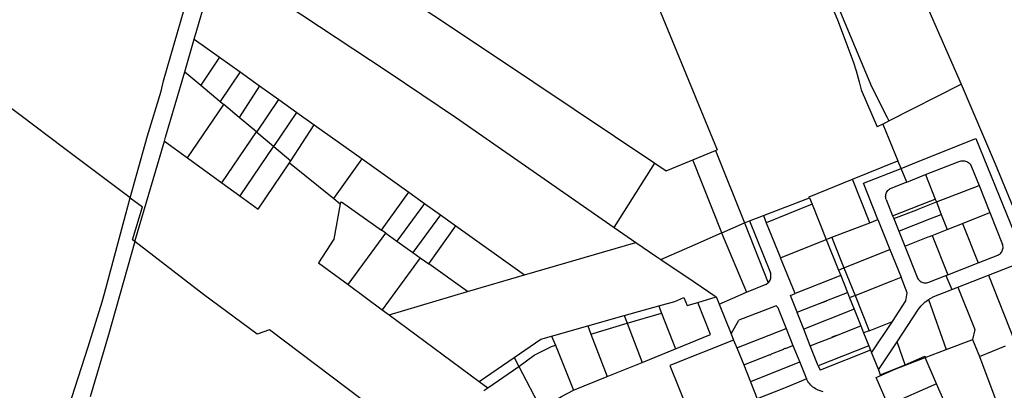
# Model space of a CAD drawing. Header units: inches. Extents: x 210911 to 224988, y 571697 to 586201.
# Tile 179 of 256: x 212276 to 212876, y 579836 to 580062. Entities that reach past the tile are written whole.
import ezdxf

# ---------------------------------------------------------------- set-up
doc = ezdxf.new("R2010")
doc.units = ezdxf.units.IN
doc.header["$MEASUREMENT"] = 0

msp = doc.modelspace()

# ---------------------------------------------------------------- linework, layer by layer
for points in [[(212659.849, 580334.687), (212662.431, 580329.813), (212678.336, 580292.491), (212701.245, 580236.125), (212774.121, 580061.617), (212783.587, 580036.291), (212785.343, 580030.66), (212787.16, 580023.878), (212788.371, 580019.095), (212798.307, 579996.383)], [(212573.683, 580294.905), (212647.256, 580112.386), (212700.75, 579982.408)], [(212790.842, 580161.461), (212796.774, 580147.776), (212815.943, 580098.971), (212849.34, 580022.522)], [(212395.868, 580151.301), (212414.935, 580139.429), (212496.354, 580085.422), (212538.771, 580057.2), (212589.041, 580023.696), (212662.645, 579974.22)], [(212746.038, 580137.65), (212794.833, 580020.997), (212804.385, 580002.058), (212805.412, 580000.022)], [(212382.103, 580049.858), (212383.749, 580055.458), (212391.908, 580084.081), (212394.626, 580097.087), (212394.956, 580099.568)], [(212394.956, 580099.568), (212500.34, 580029.96), (212541.213, 580002.323), (212637.959, 579935.13)], [(212343.122, 579953.197), (212346.949, 579966.887), (212353.695, 579991.044), (212361.934, 580018.238), (212363.295, 580024.403), (212382.667, 580091.292)], [(212343.122, 579953.197), (212303.181, 579982.943), (212211.708, 580052.077)], [(212376.257, 580029.965), (212382.103, 580049.858)], [(212382.103, 580049.858), (212397.512, 580038.859)], [(212397.512, 580038.859), (212386, 580021.816)], [(212397.512, 580038.859), (212410.093, 580029.879)], [(212363.865, 579987.803), (212364.548, 579990.117), (212376.257, 580029.965)], [(212376.257, 580029.965), (212386, 580021.816)], [(212410.093, 580029.879), (212397.912, 580011.854)], [(212410.093, 580029.879), (212421.869, 580021.472)], [(212386, 580021.816), (212397.912, 580011.854)], [(212421.869, 580021.472), (212409.479, 580002.18)], [(212421.869, 580021.472), (212433.603, 580013.097)], [(212805.412, 580000.022), (212849.34, 580022.522)], [(212849.34, 580022.522), (212870.173, 579973.809), (212910.122, 579876.734)], [(212420.159, 579993.208), (212433.603, 580013.097)], [(212433.603, 580013.097), (212444.657, 580005.207)], [(212377.971, 579977.52), (212400.01, 580010.1)], [(212397.912, 580011.854), (212400.01, 580010.1)], [(212409.479, 580002.18), (212400.01, 580010.1)], [(212419.967, 579993.409), (212409.5, 580002.163), (212409.479, 580002.18)], [(212430.634, 579984.449), (212444.657, 580005.207)], [(212444.657, 580005.207), (212455.095, 579997.757)], [(212440.976, 579975.805), (212455.095, 579997.757)], [(212455.095, 579997.757), (212484.316, 579976.899)], [(212801.623, 579998.082), (212798.307, 579996.383)], [(212801.623, 579998.082), (212805.412, 580000.022)], [(212801.623, 579998.082), (212810.84, 579975.779)], [(212398.898, 579962.265), (212419.967, 579993.409)], [(212419.967, 579993.409), (212420.159, 579993.208)], [(212420.159, 579993.208), (212430.311, 579984.717)], [(212812.798, 579971.123), (212823.217, 579975.264), (212858.377, 579989.301), (212872.656, 579954.39), (212888.524, 579914.886)], [(212345.776, 579926.472), (212363.865, 579987.803)], [(212363.865, 579987.803), (212377.971, 579977.52)], [(212430.311, 579984.717), (212409.771, 579954.317)], [(212430.311, 579984.717), (212430.634, 579984.449)], [(212430.634, 579984.449), (212440.976, 579975.805)], [(212699.685, 579981.969), (212700.75, 579982.408)], [(212377.971, 579977.52), (212398.898, 579962.265)], [(212467.104, 579952.682), (212484.316, 579976.899)], [(212484.316, 579976.899), (212512.746, 579956.606)], [(212685.855, 579976.271), (212699.685, 579981.969)], [(212699.685, 579981.969), (212717.341, 579937.85)], [(212409.771, 579954.317), (212420.944, 579946.194), (212440.178, 579974.565)], [(212440.178, 579974.565), (212440.976, 579975.805)], [(212440.178, 579974.565), (212467.104, 579952.682)], [(212637.959, 579935.13), (212662.645, 579974.22)], [(212662.645, 579974.22), (212669.594, 579969.549)], [(212669.594, 579969.549), (212684.835, 579975.851), (212685.855, 579976.271)], [(212703.637, 579931.862), (212685.855, 579976.271)], [(212783.173, 579964.607), (212810.84, 579975.779)], [(212798.685, 579940.003), (212789.971, 579962.051), (212812.798, 579971.123)], [(212812.798, 579971.123), (212810.84, 579975.779)], [(212816.272, 579962.798), (212812.798, 579971.123)], [(212827.744, 579967.295), (212847.637, 579975.077)], [(212847.637, 579975.077), (212848.227, 579975.363), (212848.846, 579975.58), (212849.486, 579975.725), (212850.138, 579975.796), (212850.793, 579975.792), (212851.445, 579975.712), (212852.082, 579975.559), (212852.698, 579975.334), (212853.284, 579975.04), (212853.833, 579974.681), (212854.337, 579974.261), (212854.79, 579973.786), (212855.186, 579973.263), (212855.519, 579972.698), (212855.785, 579972.099)], [(212855.785, 579972.099), (212860.291, 579960.748)], [(212756.755, 579953.836), (212783.173, 579964.607)], [(212793.826, 579938), (212783.173, 579964.607)], [(212816.272, 579962.798), (212827.744, 579967.295)], [(212827.744, 579967.295), (212833.629, 579952.4)], [(212398.898, 579962.265), (212409.771, 579954.317)], [(212803.705, 579952.063), (212803.526, 579952.685), (212803.419, 579953.323), (212803.387, 579953.97), (212803.43, 579954.616), (212803.546, 579955.252), (212803.735, 579955.871), (212803.995, 579956.464), (212804.32, 579957.023), (212804.709, 579957.541), (212805.154, 579958.011), (212805.65, 579958.427), (212806.191, 579958.782), (212806.769, 579959.073)], [(212806.769, 579959.073), (212815.47, 579962.483), (212816.272, 579962.798)], [(212834.331, 579950.623), (212860.291, 579960.748)], [(212860.291, 579960.748), (212866.907, 579944.134)], [(212299.499, 579806.349), (212301.481, 579812.517), (212317.503, 579862.387), (212322.097, 579877.32), (212325.874, 579889.72), (212327.415, 579894.917), (212340.253, 579942.562), (212343.122, 579953.197)], [(212343.122, 579953.197), (212350.548, 579947.667)], [(212467.104, 579952.682), (212470.992, 579949.522)], [(212496.228, 579933.364), (212512.746, 579956.606)], [(212512.746, 579956.606), (212522.477, 579949.66)], [(212728.874, 579942.286), (212757.039, 579953.119)], [(212757.039, 579953.119), (212756.755, 579953.836)], [(212757.039, 579953.119), (212758.544, 579949.337)], [(212807.642, 579942.234), (212818.997, 579946.676), (212824.565, 579948.854), (212833.629, 579952.4)], [(212833.629, 579952.4), (212834.331, 579950.623)], [(212345.776, 579926.472), (212344.442, 579927.495), (212350.548, 579947.667)], [(212470.992, 579949.522), (212467.184, 579927.918), (212457.8, 579913.509)], [(212470.992, 579949.522), (212471.861, 579950.745), (212496.228, 579933.364)], [(212522.477, 579949.66), (212505.591, 579926.693)], [(212522.477, 579949.66), (212532.042, 579942.832)], [(212758.544, 579949.337), (212730.661, 579937.909)], [(212758.544, 579949.337), (212767.223, 579927.847)], [(212803.705, 579952.063), (212807.642, 579942.234)], [(212823.169, 579946.27), (212834.331, 579950.623)], [(212834.331, 579950.623), (212837.305, 579943.095)], [(212532.042, 579942.832), (212515.177, 579919.867)], [(212532.042, 579942.832), (212541.453, 579936.115)], [(212720.458, 579939.049), (212728.874, 579942.286)], [(212728.874, 579942.286), (212730.661, 579937.909)], [(212807.642, 579942.234), (212808.342, 579940.487)], [(212808.342, 579940.487), (212822.323, 579945.94), (212823.169, 579946.27)], [(212808.342, 579940.487), (212811.354, 579932.915)], [(212811.354, 579932.915), (212815.963, 579934.723), (212826.296, 579938.776), (212827.713, 579939.332), (212837.305, 579943.095)], [(212837.305, 579943.095), (212840.918, 579933.95)], [(212850.203, 579937.594), (212866.907, 579944.134)], [(212866.907, 579944.134), (212874.651, 579924.628)], [(212524.942, 579912.884), (212541.453, 579936.115)], [(212541.453, 579936.115), (212583.301, 579906.245)], [(212637.959, 579935.13), (212651.252, 579925.897)], [(212703.637, 579931.862), (212717.341, 579937.85)], [(212717.341, 579937.85), (212720.458, 579939.049)], [(212717.341, 579937.85), (212731.818, 579901.331)], [(212720.458, 579939.049), (212733.156, 579907.403)], [(212730.661, 579937.909), (212739.328, 579916.675)], [(212770.498, 579929.096), (212793.826, 579938)], [(212793.826, 579938), (212798.685, 579940.003)], [(212798.685, 579940.003), (212806.004, 579921.608)], [(212840.918, 579933.95), (212850.203, 579937.594)], [(212850.203, 579937.594), (212859.764, 579913.47)], [(212475.774, 579900.299), (212498.752, 579931.564)], [(212498.752, 579931.564), (212496.228, 579933.364)], [(212498.752, 579931.564), (212505.591, 579926.693)], [(212687.247, 579924.7), (212703.415, 579931.765)], [(212703.415, 579931.765), (212703.637, 579931.862)], [(212703.415, 579931.765), (212718.5, 579895.615)], [(212767.223, 579927.847), (212770.498, 579929.096)], [(212770.498, 579929.096), (212771.2, 579927.351)], [(212811.354, 579932.915), (212815.002, 579923.746)], [(212815.002, 579923.746), (212829.209, 579929.322), (212830.096, 579929.67)], [(212830.096, 579929.67), (212831.67, 579930.288)], [(212831.67, 579930.288), (212840.918, 579933.95)], [(212831.67, 579930.288), (212841.2, 579906.158)], [(212345.776, 579926.472), (212329.93, 579869.561), (212318.558, 579831.811)], [(212485.337, 579829.364), (212484.467, 579830.021), (212427.865, 579872.598), (212420.319, 579870.082), (212387.806, 579894.219), (212345.776, 579926.472)], [(212505.591, 579926.693), (212515.177, 579919.867)], [(212583.301, 579906.245), (212651.252, 579925.897)], [(212651.252, 579925.897), (212664.054, 579917.218), (212666.432, 579915.606)], [(212666.432, 579915.606), (212687.247, 579924.7)], [(212739.328, 579916.675), (212767.223, 579927.847)], [(212767.223, 579927.847), (212774.7, 579909.093)], [(212771.2, 579927.351), (212777.991, 579910.409)], [(212815.002, 579923.746), (212822.585, 579904.734)], [(212871.827, 579918.214), (212872.392, 579918.513), (212872.916, 579918.878), (212873.392, 579919.305), (212873.812, 579919.785), (212874.171, 579920.314), (212874.464, 579920.882), (212874.685, 579921.481), (212874.832, 579922.103), (212874.903, 579922.738), (212874.896, 579923.376), (212874.812, 579924.01), (212874.651, 579924.628)], [(212519.83, 579916.558), (212496.633, 579884.968)], [(212515.177, 579919.867), (212519.83, 579916.558)], [(212519.83, 579916.558), (212524.942, 579912.884)], [(212748.215, 579894.759), (212739.328, 579916.675)], [(212777.991, 579910.409), (212806.004, 579921.608)], [(212806.004, 579921.608), (212812.741, 579904.717)], [(212859.764, 579913.47), (212871.827, 579918.214)], [(212457.8, 579913.509), (212475.774, 579900.299)], [(212548.596, 579896.012), (212524.942, 579912.884)], [(212666.432, 579915.606), (212686.667, 579901.89), (212700.119, 579892.771)], [(212774.7, 579909.093), (212777.991, 579910.409)], [(212777.991, 579910.409), (212784.729, 579893.574)], [(212841.2, 579906.158), (212859.764, 579913.47)], [(212866.054, 579906.052), (212884.678, 579913.374)], [(212548.596, 579896.012), (212583.301, 579906.245)], [(212731.818, 579901.331), (212732.259, 579901.818), (212732.642, 579902.353), (212732.96, 579902.928), (212733.21, 579903.536), (212733.388, 579904.168), (212733.492, 579904.817), (212733.521, 579905.474), (212733.474, 579906.13), (212733.352, 579906.776), (212733.156, 579907.403)], [(212776.048, 579905.711), (212748.215, 579894.759)], [(212774.7, 579909.093), (212776.048, 579905.711)], [(212776.048, 579905.711), (212780.118, 579895.502)], [(212784.729, 579893.574), (212806.686, 579902.281), (212812.741, 579904.717)], [(212807.495, 579877.833), (212815.694, 579890.355), (212816.525, 579895.314), (212812.741, 579904.717)], [(212822.585, 579904.734), (212822.845, 579904.171), (212823.166, 579903.64), (212823.545, 579903.149), (212823.977, 579902.704), (212824.456, 579902.31), (212824.977, 579901.973), (212825.532, 579901.696), (212826.115, 579901.484), (212826.718, 579901.338), (212827.333, 579901.262), (212827.954, 579901.255), (212828.571, 579901.318), (212829.177, 579901.45), (212829.764, 579901.65)], [(212829.764, 579901.65), (212839.143, 579905.346), (212840.091, 579905.72)], [(212840.091, 579905.72), (212841.2, 579906.158)], [(212840.091, 579905.72), (212843.638, 579897.218)], [(212847.436, 579898.713), (212866.054, 579906.052)], [(212866.054, 579906.052), (212882.114, 579865.283)], [(212475.774, 579900.299), (212496.633, 579884.968)], [(212718.5, 579895.615), (212730.675, 579900.462), (212731.274, 579900.86), (212731.818, 579901.331)], [(212843.638, 579897.218), (212847.436, 579898.713)], [(212847.436, 579898.713), (212857.724, 579872.833), (212856.345, 579866.771)], [(212500.788, 579881.915), (212548.596, 579896.012)], [(212665.14, 579887.251), (212674.993, 579890.021), (212680.311, 579892.453), (212682.397, 579887.507)], [(212688.876, 579889.432), (212700.119, 579892.771)], [(212700.119, 579892.771), (212701.283, 579889.896), (212701.888, 579888.4)], [(212701.888, 579888.4), (212718.5, 579895.615)], [(212749.446, 579883.423), (212745.411, 579893.66), (212748.215, 579894.759)], [(212767.507, 579890.535), (212780.118, 579895.502)], [(212780.118, 579895.502), (212781.411, 579892.259)], [(212784.729, 579893.574), (212781.411, 579892.259)], [(212784.729, 579893.574), (212793.337, 579872.168)], [(212829.531, 579891.125), (212832.706, 579892.917), (212842.668, 579896.836), (212843.638, 579897.218)], [(212644.102, 579881.338), (212665.14, 579887.251)], [(212665.14, 579887.251), (212665.858, 579885.395), (212666.83, 579882.884)], [(212675.269, 579861.078), (212696.557, 579869.834), (212688.876, 579889.432)], [(212682.397, 579887.507), (212688.876, 579889.432)], [(212701.888, 579888.4), (212709.237, 579870.239)], [(212736.68, 579887.329), (212713.891, 579878.514)], [(212736.68, 579887.329), (212737.163, 579886.828), (212737.586, 579886.277)], [(212749.446, 579883.423), (212762.495, 579888.561)], [(212762.495, 579888.561), (212767.507, 579890.535)], [(212762.495, 579888.561), (212762.535, 579888.46), (212767.546, 579890.433), (212767.507, 579890.535)], [(212781.411, 579892.259), (212781.454, 579892.152)], [(212781.454, 579892.152), (212784.195, 579885.276)], [(212823.438, 579885.375), (212824.162, 579886.338), (212824.939, 579887.258), (212825.767, 579888.133), (212826.643, 579888.96), (212827.564, 579889.736), (212828.528, 579890.458), (212829.531, 579891.125)], [(212829.531, 579891.125), (212840.323, 579860.654)], [(212496.633, 579884.968), (212500.788, 579881.915)], [(212500.788, 579881.915), (212555.737, 579841.29)], [(212621.832, 579875.079), (212644.102, 579881.338)], [(212644.102, 579881.338), (212645.897, 579876.667)], [(212645.897, 579876.667), (212666.83, 579882.884)], [(212666.83, 579882.884), (212675.269, 579861.078)], [(212737.586, 579886.277), (212737.903, 579885.753), (212738.167, 579885.201), (212738.374, 579884.625)], [(212738.374, 579884.625), (212742.769, 579873.548)], [(212749.486, 579883.321), (212749.446, 579883.423)], [(212753.47, 579873.179), (212749.486, 579883.321)], [(212784.195, 579885.276), (212753.47, 579873.179)], [(212784.195, 579885.276), (212788.275, 579875.044)], [(212810.359, 579865.438), (212823.438, 579885.375)], [(212599.853, 579868.902), (212621.832, 579875.079)], [(212621.832, 579875.079), (212623.741, 579870.086)], [(212623.741, 579870.086), (212645.897, 579876.667)], [(212645.897, 579876.667), (212655.058, 579852.814)], [(212709.237, 579870.239), (212713.891, 579878.514)], [(212773.447, 579869.216), (212788.275, 579875.044)], [(212788.275, 579875.044), (212789.962, 579870.813)], [(212793.337, 579872.168), (212807.495, 579877.833)], [(212794.809, 579858.653), (212807.495, 579877.833)], [(212576.988, 579855.878), (212593.261, 579867.049), (212599.853, 579868.902)], [(212599.853, 579868.902), (212602.144, 579863.243)], [(212623.741, 579870.086), (212633.651, 579844.165)], [(212709.237, 579870.239), (212710.766, 579866.46)], [(212712.659, 579861.757), (212742.713, 579873.526), (212742.769, 579873.548)], [(212742.769, 579873.548), (212746.866, 579863.185)], [(212757.487, 579862.951), (212753.47, 579873.179)], [(212773.447, 579869.216), (212773.404, 579869.326), (212770.503, 579868.186)], [(212770.546, 579868.076), (212773.447, 579869.216)], [(212793.337, 579872.168), (212789.962, 579870.813)], [(212789.962, 579870.813), (212793.113, 579862.908)], [(212579.852, 579850.382), (212589.21, 579857.238), (212599.806, 579862.428), (212602.144, 579863.243)], [(212602.144, 579863.243), (212613.206, 579835.917)], [(212710.766, 579866.46), (212671.786, 579851.041), (212692.686, 579799.495)], [(212710.766, 579866.46), (212712.659, 579861.757)], [(212716.878, 579851.274), (212732.916, 579857.66), (212732.975, 579857.511), (212733.904, 579857.88), (212733.845, 579858.029), (212741.34, 579860.972), (212741.282, 579861.121), (212742.216, 579861.487), (212742.275, 579861.338), (212746.866, 579863.185)], [(212746.866, 579863.185), (212751.004, 579853.042)], [(212757.487, 579862.951), (212763.012, 579865.115), (212770.546, 579868.076)], [(212762.316, 579850.743), (212757.487, 579862.951)], [(212793.113, 579862.908), (212762.316, 579850.743)], [(212770.503, 579868.186), (212770.546, 579868.076)], [(212793.113, 579862.908), (212794.173, 579860.248)], [(212798.968, 579848.222), (212810.359, 579865.438)], [(212815.313, 579851.377), (212810.359, 579865.438)], [(212840.323, 579860.654), (212855.948, 579866.619), (212856.345, 579866.771)], [(212856.345, 579866.771), (212860.591, 579856.485)], [(212860.591, 579856.485), (212876.474, 579862.977)], [(212655.058, 579852.814), (212675.269, 579861.078)], [(212712.659, 579861.757), (212716.878, 579851.274)], [(212794.173, 579860.248), (212763.52, 579848.026)], [(212794.173, 579860.248), (212794.809, 579858.653)], [(212794.809, 579858.653), (212798.968, 579848.222)], [(212815.313, 579851.377), (212827.184, 579856.538), (212827.557, 579855.78)], [(212827.557, 579855.78), (212840.323, 579860.654)], [(212860.591, 579856.485), (212876.708, 579813.499), (212888.988, 579784.431)], [(212555.737, 579841.29), (212576.988, 579855.878)], [(212576.988, 579855.878), (212579.852, 579850.382)], [(212633.651, 579844.165), (212655.058, 579852.814)], [(212716.878, 579851.274), (212721.05, 579840.908)], [(212751.004, 579853.042), (212750.967, 579853.027), (212721.05, 579840.908)], [(212751.004, 579853.042), (212755.206, 579842.865)], [(212762.316, 579850.743), (212763.52, 579848.026)], [(212809.682, 579848.931), (212827.557, 579855.78)], [(212811.812, 579849.857), (212815.313, 579851.377)], [(212834.396, 579839.825), (212827.557, 579855.78)], [(212560.964, 579837.426), (212579.852, 579850.382)], [(212579.852, 579850.382), (212593.465, 579824.259)], [(212797.576, 579843.672), (212809.682, 579848.931)], [(212798.968, 579848.222), (212800.143, 579845.276)], [(212800.143, 579845.276), (212811.812, 579849.857)], [(212809.682, 579848.931), (212811.812, 579849.857)], [(212555.737, 579841.29), (212560.964, 579837.426)], [(212613.206, 579835.917), (212633.651, 579844.165)], [(212721.05, 579840.908), (212725.169, 579830.672)], [(212755.206, 579842.865), (212750.48, 579840.689), (212750.421, 579840.838), (212749.494, 579840.468), (212749.553, 579840.319), (212742.102, 579837.396), (212742.161, 579837.247), (212741.223, 579836.876), (212741.186, 579836.969), (212725.169, 579830.672)], [(212762.295, 579835.988), (212761.444, 579836.346), (212760.622, 579836.766), (212759.833, 579837.246), (212759.082, 579837.783), (212758.373, 579838.375), (212757.711, 579839.018), (212757.098, 579839.708), (212756.538, 579840.442), (212756.034, 579841.216), (212755.589, 579842.025), (212755.206, 579842.865)], [(212804.855, 579826.797), (212797.576, 579843.672)], [(212834.396, 579839.825), (212804.855, 579826.797)], [(212841.903, 579822.667), (212834.396, 579839.825)], [(212558.469, 579835.714), (212560.964, 579837.426)], [(212593.465, 579824.259), (212597.626, 579827.157), (212605.782, 579832.115), (212613.206, 579835.917)], [(212765.404, 579834.825), (212762.295, 579835.988)]]:
    msp.add_lwpolyline(points)

doc.saveas('drawing.dxf')
